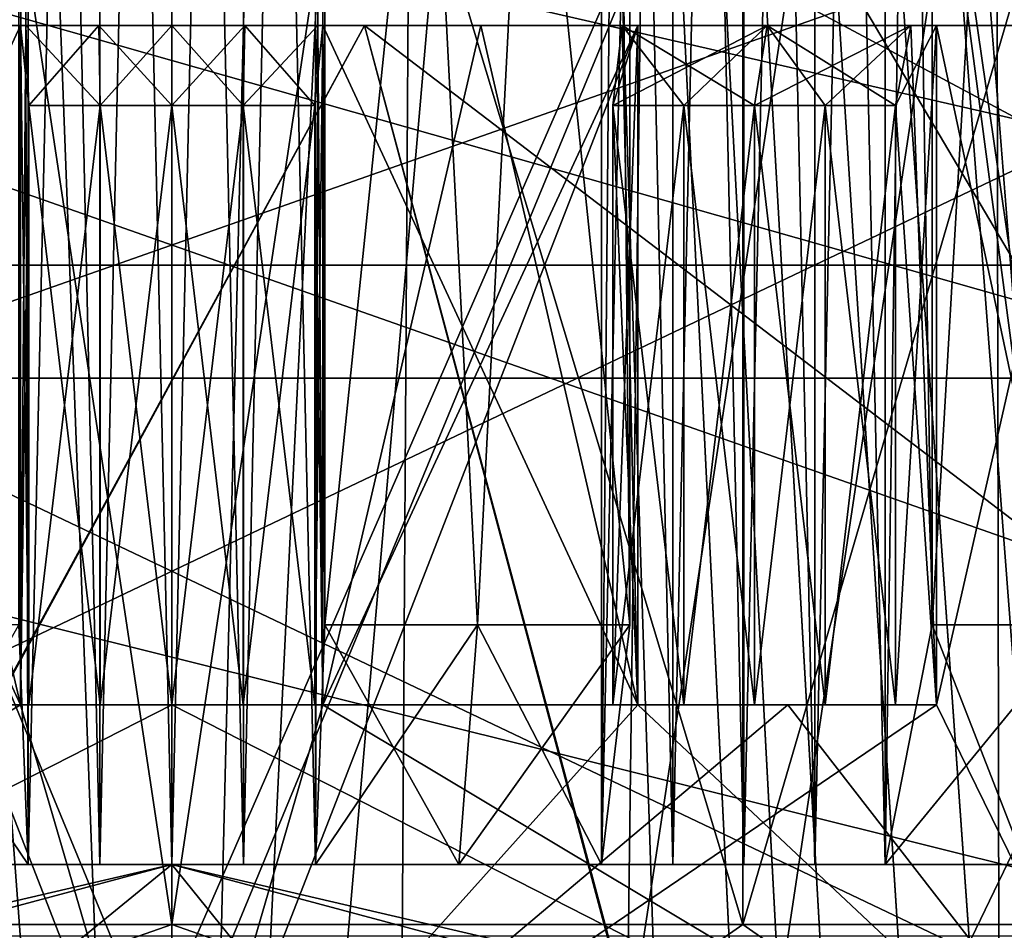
# Model space of a CAD drawing. Header units: metres. Extents: x -90 to 90, y -173 to 74.
# Tile 217 of 256: x -0.38 to 2.08, y -49.61 to -47.34. Entities that reach past the tile are written whole.
import ezdxf

# ---------------------------------------------------------------- set-up
doc = ezdxf.new("R2010")
doc.units = ezdxf.units.M
doc.layers.add('solid_509418', color=7, linetype='CONTINUOUS')
doc.layers.add('solid_509418_01', color=7, linetype='CONTINUOUS')

msp = doc.modelspace()

# ---------------------------------------------------------------- linework, layer by layer
at = {"layer": 'solid_509418'}
for points in [[(-2.238867, -140.357422, -59.118664), (-0.970383, 14.456515, -59.144115), (0, 14.5, -59.150002)], [(-3.907059, -54.700001, -22.158178), (0, -12.5, -22.5), (0, -14, -22.5)], [(0, -12.577244, -56.25), (-4.47369, -12.652706, -56.120098), (0, -135.202576, -56.25)], [(-4.47369, -12.652706, -56.120098), (-4.007909, -135.12677, -56.145756), (0, -135.202576, -56.25)], [(0, -54.700001, 22.5), (-1.553037, -13.673904, 22.446337), (-2.985968, -14.747821, 22.300987)], [(0, -54.700001, 22.5), (0, -14, 22.5), (-1.553037, -13.673904, 22.446337)], [(-3.907059, -54.700001, -22.158178), (0, -14, -22.5), (0, -54.700001, -22.5)], [(0.995253, -14, -22.477978), (0, -54.700001, -22.5), (0, -14, -22.5)], [(-3.907058, -54.700001, 22.158178), (0, -54.700001, 22.5), (-2.985968, -14.747821, 22.300987)], [(13.523117, -16.790075, -39.150002), (9.89099, -18.58441, -39.150002), (-15.525159, -163.074173, -39.150002)], [(9.89099, -18.58441, -39.150002), (6.028381, -19.804836, -39.150002), (-15.525159, -163.074173, -39.150002)], [(6.028381, -19.804836, -39.150002), (2.025468, -20.421919, -39.150002), (-15.525159, -163.074173, -39.150002)], [(2.025468, -20.421919, -39.150002), (-2.025468, -20.421919, -39.150002), (-15.525159, -163.074173, -39.150002)], [(-1.8172, -21.213736, -41.599697), (0.000091, -21.295607, -41.552128), (-12.179281, -162.857254, -41.903378)], [(0.000091, -21.295607, -41.552128), (0, -168.099869, -41.585648), (-12.179281, -162.857254, -41.903378)], [(-3, -49.450001, -7.6), (3, -39.299656, -7.6), (-3, -39.299656, -7.6)], [(3, -49.450001, -7.6), (3, -39.299656, -7.6), (-3, -49.450001, -7.6)], [(-1.428366, -40.099998, -11.763599), (-1.428368, -49.599998, -11.763599), (-0.000002, -49.599998, -11.85)], [(-1.428367, -40.099998, 11.763599), (1.428366, -40.099998, 11.763599), (-1.428365, -49.599998, 11.763599)], [(1.428366, -40.099998, 11.763599), (0.000002, -49.599998, 11.85), (-1.428365, -49.599998, 11.763599)], [(-0.382783, -41.450001, -9.742483), (-0.359227, -49.450001, -9.142945), (-0.382783, -48.849998, -9.742483)], [(-0.382783, -41.450001, -9.742483), (-0.359227, -41.450001, -9.142945), (-0.359227, -49.450001, -9.142945)], [(-0.382783, -48.849998, 9.742483), (-0.359227, -49.450001, 9.142945), (-0.359227, -41.450001, 9.142945)], [(-0.382783, -41.450001, 9.742483), (-0.382783, -48.849998, 9.742483), (-0.359227, -41.450001, 9.142945)], [(-0.179648, -41.450001, -9.148236), (-0.179648, -49.450001, -9.148236), (-0.359227, -49.450001, -9.142945)], [(-0.179648, -41.450001, -9.148236), (-0.359227, -49.450001, -9.142945), (-0.359227, -41.450001, -9.142945)], [(-0.359227, -41.450001, 9.142945), (-0.359227, -49.450001, 9.142945), (-0.179648, -49.450001, 9.148236)], [(-0.179648, -41.450001, 9.148236), (-0.359227, -41.450001, 9.142945), (-0.179648, -49.450001, 9.148236)], [(0, -41.450001, -9.15), (0, -49.450001, -9.15), (-0.179648, -49.450001, -9.148236)], [(-0.179648, -41.450001, -9.148236), (0, -41.450001, -9.15), (-0.179648, -49.450001, -9.148236)], [(0.179648, -41.450001, -9.148236), (0.179648, -49.450001, -9.148236), (0, -49.450001, -9.15)], [(0, -41.450001, -9.15), (0.179648, -41.450001, -9.148236), (0, -49.450001, -9.15)], [(2.8, -47.950001, 7), (2.8, -44.950001, 7), (-2.8, -44.950001, 7)], [(2.8, -47.950001, 7), (-2.8, -44.950001, 7), (-2.8, -47.950001, 7)], [(-6.538348, -48.599998, -13.5), (6.538348, -45.599998, -13.5), (-5.214183, -49.732342, -13.5)], [(6.538348, -48.599998, 13.5), (6.538348, -45.599998, 13.5), (-6.538348, -45.599998, 13.5)], [(3.95491, -50.599998, 13.5), (-6.538348, -45.599998, 13.5), (-3.95491, -50.599998, 13.5)], [(-5.214183, -49.732342, -13.5), (6.538348, -45.599998, -13.5), (-3.95491, -50.599998, -13.5)], [(-1.776166, -45.700001, -19.167883), (-2.397705, -50, -19.100092), (0, -50, -19.25)], [(-1.776166, -45.700001, 19.167883), (1.776166, -45.700001, 19.167883), (-1.040145, -52.150002, 19.221878)], [(1.776166, -45.700001, -19.167883), (-1.776166, -45.700001, -19.167883), (0, -50, -19.25)], [(1.776166, -45.700001, 19.167883), (0.798944, -52.150002, 19.233414), (-1.040145, -52.150002, 19.221878)], [(2.8, -48.232571, -6.182614), (-2.8, -48.232571, -6.182614), (-2.8, -46.641403, -6.792581)], [(2.8, -46.641403, -6.792581), (2.8, -48.232571, -6.182614), (-2.8, -46.641403, -6.792581)], [(3.676717, -47.349998, -10.101696), (-6.992871, -47.349998, -9.442576), (-0.772822, -47.349998, -9.819635)], [(3.676717, -47.349998, -10.101696), (-4.69704, -47.349998, -10.770295), (-6.992871, -47.349998, -9.442576)], [(-4.69704, -47.349998, 10.770295), (0.37812, -47.349998, 9.84274), (-0.37812, -47.349998, 9.84274)], [(-4.69704, -47.349998, 10.770295), (-0.37812, -47.349998, 9.84274), (-0.772822, -47.349998, 9.819635)], [(3.102555, -47.349998, -11.33299), (-2.162635, -47.349998, -11.549183), (-4.69704, -47.349998, -10.770295)], [(3.676717, -47.349998, -10.101696), (3.102555, -47.349998, -11.33299), (-4.69704, -47.349998, -10.770295)], [(3.102555, -47.349998, -11.33299), (0.481875, -47.349998, -11.740069), (-2.162635, -47.349998, -11.549183)], [(-1.414327, -50.849998, 11.664468), (0.481875, -47.349998, 11.740069), (-2.162635, -47.349998, 11.549183)], [(-1.166279, -49.049999, 9.78071), (-0.37812, -47.349998, 9.84274), (-0.37812, -49.049999, 9.84274)], [(-1.166279, -49.049999, 9.78071), (-0.772822, -47.349998, 9.819635), (-0.37812, -47.349998, 9.84274)], [(-0.37812, -49.049999, -9.84274), (-0.772822, -47.349998, -9.819635), (-1.166279, -47.349998, -9.78071)], [(0, -50.350002, -9.85), (-1.166279, -47.349998, -9.78071), (-1.166279, -49.049999, -9.78071)], [(0, -50.350002, -9.85), (-0.37812, -49.049999, -9.84274), (-1.166279, -47.349998, -9.78071)], [(3.676717, -47.349998, -10.101696), (-0.772822, -47.349998, -9.819635), (-0.37812, -47.349998, -9.84274)], [(-0.37812, -49.049999, -9.84274), (-0.37812, -47.349998, -9.84274), (-0.772822, -47.349998, -9.819635)], [(-0.357774, -49.049999, 9.31313), (-0.37812, -49.049999, 9.84274), (-0.37812, -47.349998, 9.84274)], [(-0.18276, -47.349998, 9.518246), (-0.365452, -47.349998, 9.512982), (-0.37812, -47.349998, 9.84274)], [(-0.357774, -47.549999, 9.31313), (-0.37812, -47.349998, 9.84274), (-0.365452, -47.349998, 9.512982)], [(0, -47.349998, 9.52), (-0.18276, -47.349998, 9.518246), (-0.37812, -47.349998, 9.84274)], [(0.18276, -47.349998, 9.518246), (0, -47.349998, 9.52), (-0.37812, -47.349998, 9.84274)], [(0.365452, -47.349998, 9.512982), (0.18276, -47.349998, 9.518246), (-0.37812, -47.349998, 9.84274)], [(-0.357774, -49.049999, 9.31313), (-0.37812, -47.349998, 9.84274), (-0.357774, -47.549999, 9.31313)], [(-0.37812, -49.049999, -9.84274), (-0.365452, -47.349998, -9.512982), (-0.37812, -47.349998, -9.84274)], [(-0.357774, -47.549999, -9.31313), (-0.365452, -47.349998, -9.512982), (-0.37812, -49.049999, -9.84274)], [(-0.357774, -47.549999, 9.31313), (-0.365452, -47.349998, 9.512982), (-0.18276, -47.349998, 9.518246)], [(-0.17892, -47.549999, -9.318282), (-0.18276, -47.349998, -9.518246), (-0.365452, -47.349998, -9.512982)], [(-0.17892, -47.549999, -9.318282), (-0.365452, -47.349998, -9.512982), (-0.357774, -47.549999, -9.31313)], [(-0.17892, -47.549999, 9.318282), (-0.357774, -47.549999, 9.31313), (-0.18276, -47.349998, 9.518246)], [(-0.17892, -47.549999, 9.318282), (-0.18276, -47.349998, 9.518246), (0, -47.349998, 9.52)], [(0, -47.549999, -9.32), (0, -47.349998, -9.52), (-0.18276, -47.349998, -9.518246)], [(-0.17892, -47.549999, -9.318282), (0, -47.549999, -9.32), (-0.18276, -47.349998, -9.518246)], [(0, -47.549999, 9.32), (-0.17892, -47.549999, 9.318282), (0, -47.349998, 9.52)], [(-0.357774, -49.049999, -9.31313), (-0.357774, -47.549999, -9.31313), (-0.37812, -49.049999, -9.84274)], [(-0.17892, -49.049999, -9.318282), (-0.357774, -47.549999, -9.31313), (-0.357774, -49.049999, -9.31313)], [(-0.17892, -49.049999, -9.318282), (-0.17892, -47.549999, -9.318282), (-0.357774, -47.549999, -9.31313)], [(-0.17892, -47.549999, 9.318282), (-0.357774, -49.049999, 9.31313), (-0.357774, -47.549999, 9.31313)], [(-0.17892, -49.049999, 9.318282), (-0.357774, -49.049999, 9.31313), (-0.17892, -47.549999, 9.318282)], [(0, -49.049999, -9.32), (0, -47.549999, -9.32), (-0.17892, -47.549999, -9.318282)], [(0, -49.049999, -9.32), (-0.17892, -47.549999, -9.318282), (-0.17892, -49.049999, -9.318282)], [(-0.17892, -49.049999, 9.318282), (-0.17892, -47.549999, 9.318282), (0, -47.549999, 9.32)], [(0, -49.049999, 9.32), (-0.17892, -49.049999, 9.318282), (0, -47.549999, 9.32)], [(0.17892, -49.049999, -9.318282), (0, -47.549999, -9.32), (0, -49.049999, -9.32)], [(2.8, -47.950001, 7.66), (-2.8, -47.950001, 7), (-2.8, -47.950001, 7.66)], [(2.8, -47.950001, 7.66), (2.8, -47.950001, 7), (-2.8, -47.950001, 7)], [(2.8, -51.950001, 7.66), (2.8, -47.950001, 7.66), (-2.8, -47.950001, 7.66)], [(2.8, -51.950001, 7.66), (-2.8, -47.950001, 7.66), (-2.8, -51.950001, 7.66)], [(2.8, -49.629204, -5.20625), (-2.8, -49.629204, -5.20625), (-2.8, -48.232571, -6.182614)], [(2.8, -48.232571, -6.182614), (2.8, -49.629204, -5.20625), (-2.8, -48.232571, -6.182614)], [(-0.764976, -48.849998, 9.719944), (-0.717901, -49.450001, 9.121794), (-0.359227, -49.450001, 9.142945)], [(-0.764976, -48.849998, 9.719944), (-0.359227, -49.450001, 9.142945), (-0.382783, -48.849998, 9.742483)], [(-0.382783, -48.849998, -9.742483), (-0.359227, -49.450001, -9.142945), (-0.717901, -49.450001, -9.121794)], [(0, -49.049999, 9.849999), (0, -50.350002, 9.85), (-2.549368, -50.350002, 9.514369)], [(-0.37812, -49.049999, 9.84274), (0, -49.049999, 9.849999), (-2.549368, -50.350002, 9.514369)], [(-1.166279, -49.049999, 9.78071), (-0.37812, -49.049999, 9.84274), (-2.549368, -50.350002, 9.514369)], [(-2.549368, -50.350002, -9.514369), (0, -50.350002, -9.85), (-1.913208, -49.049999, -9.662408)], [(0, -50.350002, -9.85), (-1.540879, -49.049999, -9.72873), (-1.913208, -49.049999, -9.662408)], [(0, -50.350002, -9.85), (-1.166279, -49.049999, -9.78071), (-1.540879, -49.049999, -9.72873)], [(0, -49.049999, 9.32), (0, -49.049999, 9.849999), (-0.37812, -49.049999, 9.84274)], [(-0.17892, -49.049999, 9.318282), (-0.37812, -49.049999, 9.84274), (-0.357774, -49.049999, 9.31313)], [(0, -49.049999, 9.32), (-0.37812, -49.049999, 9.84274), (-0.17892, -49.049999, 9.318282)], [(0, -50.350002, -9.85), (0, -49.049999, -9.849999), (-0.37812, -49.049999, -9.84274)], [(0.357774, -49.049999, 9.31313), (0.37812, -49.049999, 9.84274), (0, -49.049999, 9.849999)], [(0.17892, -49.049999, 9.318282), (0.357774, -49.049999, 9.31313), (0, -49.049999, 9.849999)], [(-3, -49.450001, -7.6), (-0.179648, -49.450001, -9.148236), (0, -49.450001, -9.15)], [(-3, -49.450001, -7.6), (-0.359227, -49.450001, -9.142945), (-0.179648, -49.450001, -9.148236)], [(-3, -49.450001, -7.6), (-0.717901, -49.450001, -9.121794), (-0.359227, -49.450001, -9.142945)], [(0, -49.450001, -4.95), (-1.959592, -51.049999, -4.95), (-0.882093, -49.655045, -4.95)], [(-1, -49.717949, 0.55), (0, -49.950001, 1.05), (0, -49.450001, 0.55)], [(-0.882093, -49.655045, -4.95), (-1, -49.717949, 0.55), (0, -49.450001, 0.55)], [(0, -49.450001, -4.95), (-0.882093, -49.655045, -4.95), (0, -49.450001, 0.55)], [(-0.000002, -50.599998, -12.84985), (-1.428368, -49.599998, -11.763599), (-2.85941, -50.599998, -12.52782)], [(0.000002, -49.599998, 11.85), (0.000002, -50.599998, 12.84985), (-2.859407, -50.599998, 12.527821)], [(0.000002, -49.599998, 11.85), (-2.859407, -50.599998, 12.527821), (-1.428365, -49.599998, 11.763599)], [(-0.000002, -50.599998, -12.84985), (-0.000002, -49.599998, -11.85), (-1.428368, -49.599998, -11.763599)], [(2.859407, -50.599998, -12.527821), (1.428365, -49.599998, -11.763599), (-0.000002, -49.599998, -11.85)], [(2.859407, -50.599998, -12.527821), (-0.000002, -49.599998, -11.85), (-0.000002, -50.599998, -12.84985)]]:
    msp.add_3dface(points, dxfattribs=at)
at = {"layer": 'solid_509418_01'}
for points in [[(-2.238867, -140.357422, -59.118664), (0, 14.5, -59.150002), (0, -140.152451, -59.150002)], [(0, 14.5, -59.150002), (0.984989, 14.455769, -59.143936), (0, -140.152451, -59.150002)], [(0.984989, 14.455769, -59.143936), (1.950131, 14.326959, -59.126228), (0, -140.152451, -59.150002)], [(1.950131, 14.326959, -59.126228), (2.237857, -140.357239, -59.118694), (0, -140.152451, -59.150002)], [(1.950131, 14.326959, -59.126228), (2.898601, 14.112383, -59.097469), (2.237857, -140.357239, -59.118694)], [(-3.907059, -54.700001, -22.158178), (-1.295719, -13.479997, -22.46266), (0, -12.5, -22.5)], [(0, -12.577244, -56.25), (0, -135.202576, -56.25), (3.98191, -135.127014, -56.147106)], [(4.611325, -12.653381, -56.111977), (0, -12.577244, -56.25), (3.98191, -135.127014, -56.147106)], [(1.987027, -14, -22.412088), (0, -54.700001, -22.5), (0.995253, -14, -22.477978)], [(3.441362, -15.086788, -22.235266), (0, -54.700001, -22.5), (1.987027, -14, -22.412088)], [(3.907061, -54.700001, 22.158178), (0.995366, -14, 22.477972), (0, -14, 22.5)], [(3.907061, -54.700001, 22.158178), (0, -14, 22.5), (0, -54.700001, 22.5)], [(3.907061, -54.700001, 22.158178), (1.987027, -14, 22.412088), (0.995366, -14, 22.477972)], [(3.907061, -54.700001, 22.158178), (3.162322, -14.879584, 22.276663), (1.987027, -14, 22.412088)], [(-15.525159, -163.074173, -39.150002), (15.525159, -163.074173, -39.150002), (16.821955, -14.476129, -39.150002)], [(13.523117, -16.790075, -39.150002), (-15.525159, -163.074173, -39.150002), (16.821955, -14.476129, -39.150002)], [(3.907061, -54.700001, -22.158178), (0, -54.700001, -22.5), (3.441362, -15.086788, -22.235266)], [(12.179281, -162.857254, -41.903378), (1.756983, -21.218319, -41.598122), (3.49068, -21.031988, -41.643478)], [(12.179281, -162.857254, -41.903378), (0.000091, -21.295607, -41.552128), (1.756983, -21.218319, -41.598122)], [(7.212977, -167.910995, -41.774483), (0, -168.099869, -41.585648), (0.000091, -21.295607, -41.552128)], [(7.818712, -167.850739, -41.790329), (7.212977, -167.910995, -41.774483), (0.000091, -21.295607, -41.552128)], [(8.381098, -167.741013, -41.805031), (7.818712, -167.850739, -41.790329), (0.000091, -21.295607, -41.552128)], [(9.368503, -167.372314, -41.830803), (8.381098, -167.741013, -41.805031), (0.000091, -21.295607, -41.552128)], [(10.243855, -166.814285, -41.8536), (9.368503, -167.372314, -41.830803), (0.000091, -21.295607, -41.552128)], [(11.019073, -166.047302, -41.873722), (10.243855, -166.814285, -41.8536), (0.000091, -21.295607, -41.552128)], [(11.358843, -165.586319, -41.882515), (11.019073, -166.047302, -41.873722), (0.000091, -21.295607, -41.552128)], [(11.639354, -165.09729, -41.889748), (11.358843, -165.586319, -41.882515), (0.000091, -21.295607, -41.552128)], [(11.865829, -164.575912, -41.895561), (11.639354, -165.09729, -41.889748), (0.000091, -21.295607, -41.552128)], [(12.031402, -164.028702, -41.899773), (11.865829, -164.575912, -41.895561), (0.000091, -21.295607, -41.552128)], [(12.135519, -163.456146, -41.902367), (12.031402, -164.028702, -41.899773), (0.000091, -21.295607, -41.552128)], [(12.179281, -162.857254, -41.903378), (12.135519, -163.456146, -41.902367), (0.000091, -21.295607, -41.552128)], [(1.902131, -41.450001, 9.562656), (2.276092, -48.849998, 9.480607), (2.499255, -38.099998, 9.42417)], [(1.902131, -41.450001, -9.562656), (2.527049, -38.099998, -9.416736), (1.902131, -48.849998, -9.562656)], [(2.276092, -48.849998, -9.480607), (1.902131, -48.849998, -9.562656), (2.527049, -38.099998, -9.416736)], [(3, -49.450001, 7.6), (-3, -39.299656, 7.6), (3, -39.299656, 7.6)], [(-3, -49.450001, 7.6), (-3, -39.299656, 7.6), (3, -49.450001, 7.6)], [(-1.428366, -40.099998, -11.763599), (-0.000002, -49.599998, -11.85), (1.428365, -49.599998, -11.763599)], [(1.428367, -40.099998, -11.763599), (-1.428366, -40.099998, -11.763599), (1.428365, -49.599998, -11.763599)], [(1.428366, -40.099998, 11.763599), (1.428368, -49.599998, 11.763599), (0.000002, -49.599998, 11.85)], [(1.428367, -40.099998, -11.763599), (1.428365, -49.599998, -11.763599), (2.835904, -49.599998, -11.505657)], [(1.428366, -40.099998, 11.763599), (4.202092, -40.099998, 11.079933), (1.428368, -49.599998, 11.763599)], [(1.428367, -40.099998, -11.763599), (2.835904, -49.599998, -11.505657), (4.20209, -49.599998, -11.079934)], [(4.202092, -40.099998, -11.079933), (1.428367, -40.099998, -11.763599), (4.20209, -49.599998, -11.079934)], [(4.202092, -40.099998, 11.079933), (2.835907, -49.599998, 11.505656), (1.428368, -49.599998, 11.763599)], [(-0.179648, -41.450001, 9.148236), (-0.179648, -49.450001, 9.148236), (0, -49.450001, 9.15)], [(0, -41.450001, 9.15), (-0.179648, -41.450001, 9.148236), (0, -49.450001, 9.15)], [(0, -41.450001, 9.15), (0, -49.450001, 9.15), (0.179648, -49.450001, 9.148236)], [(0.179648, -41.450001, 9.148236), (0, -41.450001, 9.15), (0.179648, -49.450001, 9.148236)], [(0.359227, -41.450001, -9.142945), (0.359227, -49.450001, -9.142945), (0.179648, -49.450001, -9.148236)], [(0.179648, -41.450001, -9.148236), (0.359227, -41.450001, -9.142945), (0.179648, -49.450001, -9.148236)], [(0.179648, -41.450001, 9.148236), (0.179648, -49.450001, 9.148236), (0.359227, -49.450001, 9.142945)], [(0.179648, -41.450001, 9.148236), (0.359227, -49.450001, 9.142945), (0.359227, -41.450001, 9.142945)], [(0.359227, -41.450001, -9.142945), (0.382783, -48.849998, -9.742483), (0.359227, -49.450001, -9.142945)], [(0.382783, -41.450001, 9.742483), (0.359227, -49.450001, 9.142945), (0.382783, -48.849998, 9.742483)], [(0.382783, -41.450001, 9.742483), (0.359227, -41.450001, 9.142945), (0.359227, -49.450001, 9.142945)], [(0.382783, -41.450001, -9.742483), (0.382783, -48.849998, -9.742483), (0.359227, -41.450001, -9.142945)], [(1.14599, -41.450001, -9.682418), (0.764976, -48.849998, -9.719944), (0.382783, -48.849998, -9.742483)], [(0.382783, -41.450001, -9.742483), (1.14599, -41.450001, -9.682418), (0.382783, -48.849998, -9.742483)], [(0.382783, -41.450001, 9.742483), (1.14599, -48.849998, 9.682418), (1.14599, -41.450001, 9.682418)], [(0.382783, -41.450001, 9.742483), (0.764976, -48.849998, 9.719944), (1.14599, -48.849998, 9.682418)], [(0.382783, -41.450001, 9.742483), (0.382783, -48.849998, 9.742483), (0.764976, -48.849998, 9.719944)], [(1.14599, -41.450001, -9.682418), (1.14599, -48.849998, -9.682418), (0.764976, -48.849998, -9.719944)], [(1.253663, -41.450001, -9.063709), (1.253663, -49.450001, -9.063709), (1.075467, -49.450001, -9.086576)], [(1.14599, -41.450001, -9.682418), (1.075467, -49.450001, -9.086576), (1.14599, -48.849998, -9.682418)], [(1.14599, -41.450001, -9.682418), (1.075467, -41.450001, -9.086576), (1.075467, -49.450001, -9.086576)], [(1.253663, -41.450001, -9.063709), (1.075467, -49.450001, -9.086576), (1.075467, -41.450001, -9.086576)], [(1.075467, -41.450001, 9.086576), (1.075467, -49.450001, 9.086576), (1.253663, -49.450001, 9.063709)], [(1.14599, -48.849998, 9.682418), (1.075467, -49.450001, 9.086576), (1.075467, -41.450001, 9.086576)], [(1.253663, -41.450001, 9.063709), (1.075467, -41.450001, 9.086576), (1.253663, -49.450001, 9.063709)], [(1.14599, -41.450001, 9.682418), (1.14599, -48.849998, 9.682418), (1.075467, -41.450001, 9.086576)], [(1.253663, -41.450001, 9.063709), (1.253663, -49.450001, 9.063709), (1.431375, -49.450001, 9.037349)], [(1.431375, -41.450001, 9.037349), (1.253663, -41.450001, 9.063709), (1.431375, -49.450001, 9.037349)], [(1.431375, -41.450001, -9.037349), (1.431375, -49.450001, -9.037349), (1.253663, -49.450001, -9.063709)], [(1.253663, -41.450001, -9.063709), (1.431375, -41.450001, -9.037349), (1.253663, -49.450001, -9.063709)], [(1.431375, -41.450001, 9.037349), (1.431375, -49.450001, 9.037349), (1.608536, -49.450001, 9.007504)], [(1.608536, -41.450001, 9.007504), (1.431375, -41.450001, 9.037349), (1.608536, -49.450001, 9.007504)], [(1.608536, -41.450001, -9.007504), (1.608536, -49.450001, -9.007504), (1.431375, -49.450001, -9.037349)], [(1.431375, -41.450001, -9.037349), (1.608536, -41.450001, -9.007504), (1.431375, -49.450001, -9.037349)], [(1.608536, -41.450001, 9.007504), (1.608536, -49.450001, 9.007504), (1.785076, -49.450001, 8.974185)], [(1.608536, -41.450001, 9.007504), (1.785076, -49.450001, 8.974185), (1.785076, -41.450001, 8.974185)], [(1.785076, -41.450001, -8.974185), (1.785076, -49.450001, -8.974185), (1.608536, -49.450001, -9.007504)], [(1.608536, -41.450001, -9.007504), (1.785076, -41.450001, -8.974185), (1.608536, -49.450001, -9.007504)], [(1.902131, -41.450001, 9.562656), (1.785076, -49.450001, 8.974185), (1.902131, -48.849998, 9.562656)], [(1.902131, -41.450001, 9.562656), (1.785076, -41.450001, 8.974185), (1.785076, -49.450001, 8.974185)], [(1.902131, -48.849998, -9.562656), (1.785076, -49.450001, -8.974185), (1.785076, -41.450001, -8.974185)], [(1.902131, -41.450001, -9.562656), (1.902131, -48.849998, -9.562656), (1.785076, -41.450001, -8.974185)], [(1.902131, -41.450001, 9.562656), (1.902131, -48.849998, 9.562656), (2.276092, -48.849998, 9.480607)], [(-6.538348, -48.599998, -13.5), (-6.538348, -45.599998, -13.5), (6.538348, -45.599998, -13.5)], [(5.214183, -49.732342, 13.5), (-6.538348, -45.599998, 13.5), (3.95491, -50.599998, 13.5)], [(6.538348, -48.599998, 13.5), (-6.538348, -45.599998, 13.5), (5.214183, -49.732342, 13.5)], [(-3.95491, -50.599998, -13.5), (6.538348, -45.599998, -13.5), (3.95491, -50.599998, -13.5)], [(1.776166, -45.700001, -19.167883), (0, -50, -19.25), (2.397705, -50, -19.100092)], [(1.776166, -45.700001, 19.167883), (2.630738, -52.150002, 19.069393), (0.798944, -52.150002, 19.233414)], [(1.776166, -45.700001, 19.167883), (5.268013, -45.700001, 18.515144), (2.630738, -52.150002, 19.069393)], [(5.268013, -45.700001, -18.515144), (1.776166, -45.700001, -19.167883), (2.397705, -50, -19.100092)], [(-4.69704, -47.349998, 10.770295), (3.676717, -47.349998, 10.101696), (0.37812, -47.349998, 9.84274)], [(-4.69704, -47.349998, 10.770295), (3.102555, -47.349998, 11.33299), (3.676717, -47.349998, 10.101696)], [(-4.69704, -47.349998, 10.770295), (-2.162635, -47.349998, 11.549183), (3.102555, -47.349998, 11.33299)], [(-1.419078, -50.849998, -11.663913), (-2.162635, -47.349998, -11.549183), (0.481875, -47.349998, -11.740069)], [(-2.162635, -47.349998, 11.549183), (0.481875, -47.349998, 11.740069), (3.102555, -47.349998, 11.33299)], [(1.414327, -50.849998, -11.664468), (-1.419078, -50.849998, -11.663913), (0.481875, -47.349998, -11.740069)], [(-1.414327, -50.849998, 11.664468), (1.419078, -50.849998, 11.663913), (0.481875, -47.349998, 11.740069)], [(0.365452, -47.349998, 9.512982), (-0.37812, -47.349998, 9.84274), (0.37812, -47.349998, 9.84274)], [(-0.37812, -47.349998, -9.84274), (-0.365452, -47.349998, -9.512982), (0.37812, -47.349998, -9.84274)], [(3.676717, -47.349998, -10.101696), (-0.37812, -47.349998, -9.84274), (0.37812, -47.349998, -9.84274)], [(-0.365452, -47.349998, -9.512982), (-0.18276, -47.349998, -9.518246), (0.37812, -47.349998, -9.84274)], [(-0.18276, -47.349998, -9.518246), (0, -47.349998, -9.52), (0.37812, -47.349998, -9.84274)], [(1.166279, -47.349998, 9.78071), (1.166279, -49.049999, 9.78071), (0, -50.350002, 9.85)], [(0.37812, -49.049999, 9.84274), (1.166279, -47.349998, 9.78071), (0, -50.350002, 9.85)], [(0, -47.549999, 9.32), (0, -47.349998, 9.52), (0.18276, -47.349998, 9.518246)], [(0.17892, -47.549999, 9.318282), (0, -47.549999, 9.32), (0.18276, -47.349998, 9.518246)], [(0, -47.349998, -9.52), (0.18276, -47.349998, -9.518246), (0.37812, -47.349998, -9.84274)], [(0.17892, -47.549999, -9.318282), (0.18276, -47.349998, -9.518246), (0, -47.349998, -9.52)], [(0, -47.549999, -9.32), (0.17892, -47.549999, -9.318282), (0, -47.349998, -9.52)], [(0.17892, -47.549999, 9.318282), (0.18276, -47.349998, 9.518246), (0.365452, -47.349998, 9.512982)], [(0.357774, -47.549999, 9.31313), (0.17892, -47.549999, 9.318282), (0.365452, -47.349998, 9.512982)], [(0.17892, -47.549999, -9.318282), (0.357774, -47.549999, -9.31313), (0.18276, -47.349998, -9.518246)], [(0.18276, -47.349998, -9.518246), (0.365452, -47.349998, -9.512982), (0.37812, -47.349998, -9.84274)], [(0.357774, -47.549999, -9.31313), (0.365452, -47.349998, -9.512982), (0.18276, -47.349998, -9.518246)], [(0.357774, -47.549999, 9.31313), (0.365452, -47.349998, 9.512982), (0.37812, -49.049999, 9.84274)], [(0.357774, -47.549999, -9.31313), (0.37812, -47.349998, -9.84274), (0.365452, -47.349998, -9.512982)], [(0.357774, -49.049999, -9.31313), (0.37812, -49.049999, -9.84274), (0.37812, -47.349998, -9.84274)], [(0.357774, -49.049999, -9.31313), (0.37812, -47.349998, -9.84274), (0.357774, -47.549999, -9.31313)], [(0.365452, -47.349998, 9.512982), (0.37812, -47.349998, 9.84274), (0.37812, -49.049999, 9.84274)], [(0.37812, -49.049999, 9.84274), (0.772822, -47.349998, 9.819635), (1.166279, -47.349998, 9.78071)], [(0.37812, -49.049999, 9.84274), (0.37812, -47.349998, 9.84274), (0.772822, -47.349998, 9.819635)], [(3.676717, -47.349998, 10.101696), (0.772822, -47.349998, 9.819635), (0.37812, -47.349998, 9.84274)], [(3.676717, -47.349998, -10.101696), (0.37812, -47.349998, -9.84274), (0.772822, -47.349998, -9.819635)], [(1.166279, -49.049999, -9.78071), (0.772822, -47.349998, -9.819635), (0.37812, -47.349998, -9.84274)], [(1.166279, -49.049999, -9.78071), (0.37812, -47.349998, -9.84274), (0.37812, -49.049999, -9.84274)], [(1.414327, -50.849998, -11.664468), (0.481875, -47.349998, -11.740069), (3.102555, -47.349998, -11.33299)], [(3.102555, -49.349998, 11.33299), (3.102555, -47.349998, 11.33299), (0.481875, -47.349998, 11.740069)], [(1.419078, -50.849998, 11.663913), (3.102555, -49.349998, 11.33299), (0.481875, -47.349998, 11.740069)], [(3.676717, -47.349998, 10.101696), (1.166279, -47.349998, 9.78071), (0.772822, -47.349998, 9.819635)], [(3.676717, -47.349998, -10.101696), (0.772822, -47.349998, -9.819635), (1.166279, -47.349998, -9.78071)], [(1.166279, -49.049999, -9.78071), (1.166279, -47.349998, -9.78071), (0.772822, -47.349998, -9.819635)], [(1.103525, -49.049999, 9.254438), (1.166279, -49.049999, 9.78071), (1.166279, -47.349998, 9.78071)], [(1.103525, -47.549999, 9.254438), (1.166279, -47.349998, 9.78071), (1.127206, -47.349998, 9.453032)], [(1.103525, -49.049999, 9.254438), (1.166279, -47.349998, 9.78071), (1.103525, -47.549999, 9.254438)], [(1.103525, -47.549999, 9.254438), (1.127206, -47.349998, 9.453032), (1.489256, -47.349998, 9.402793)], [(1.280983, -47.549999, 9.231548), (1.103525, -47.549999, 9.254438), (1.489256, -47.349998, 9.402793)], [(1.103525, -47.549999, -9.254438), (1.127206, -47.349998, -9.453032), (1.166279, -49.049999, -9.78071)], [(1.280983, -47.549999, -9.231548), (1.127206, -47.349998, -9.453032), (1.103525, -47.549999, -9.254438)], [(1.127206, -47.349998, 9.453032), (1.166279, -47.349998, 9.78071), (1.913208, -47.349998, 9.662408)], [(1.489256, -47.349998, 9.402793), (1.127206, -47.349998, 9.453032), (1.913208, -47.349998, 9.662408)], [(1.127206, -47.349998, -9.453032), (1.489256, -47.349998, -9.402793), (1.913208, -47.349998, -9.662408)], [(1.166279, -47.349998, -9.78071), (1.127206, -47.349998, -9.453032), (1.913208, -47.349998, -9.662408)], [(1.457969, -47.549999, -9.205256), (1.489256, -47.349998, -9.402793), (1.127206, -47.349998, -9.453032)], [(1.166279, -49.049999, -9.78071), (1.127206, -47.349998, -9.453032), (1.166279, -47.349998, -9.78071)], [(1.280983, -47.549999, -9.231548), (1.457969, -47.549999, -9.205256), (1.127206, -47.349998, -9.453032)], [(5.776803, -47.349998, 9.065926), (1.913208, -47.349998, 9.662408), (1.166279, -47.349998, 9.78071)], [(3.676717, -47.349998, 10.101696), (5.776803, -47.349998, 9.065926), (1.166279, -47.349998, 9.78071)], [(3.676717, -47.349998, -10.101696), (1.166279, -47.349998, -9.78071), (1.913208, -47.349998, -9.662408)], [(1.457969, -47.549999, 9.205256), (1.280983, -47.549999, 9.231548), (1.489256, -47.349998, 9.402793)], [(2.811871, -50.849998, -11.408497), (1.414327, -50.849998, -11.664468), (3.102555, -47.349998, -11.33299)], [(1.457969, -47.549999, 9.205256), (1.489256, -47.349998, 9.402793), (1.849111, -47.349998, 9.338693)], [(1.634418, -47.549999, 9.17557), (1.457969, -47.549999, 9.205256), (1.849111, -47.349998, 9.338693)], [(1.457969, -47.549999, -9.205256), (1.634418, -47.549999, -9.17557), (1.489256, -47.349998, -9.402793)], [(1.849111, -47.349998, 9.338693), (1.489256, -47.349998, 9.402793), (1.913208, -47.349998, 9.662408)], [(1.489256, -47.349998, -9.402793), (1.849111, -47.349998, -9.338693), (1.913208, -47.349998, -9.662408)], [(1.810264, -47.549999, -9.142502), (1.849111, -47.349998, -9.338693), (1.489256, -47.349998, -9.402793)], [(1.634418, -47.549999, -9.17557), (1.810264, -47.549999, -9.142502), (1.489256, -47.349998, -9.402793)], [(1.810264, -47.549999, 9.142502), (1.634418, -47.549999, 9.17557), (1.849111, -47.349998, 9.338693)], [(1.810264, -47.549999, 9.142502), (1.849111, -47.349998, 9.338693), (1.913208, -49.049999, 9.662408)], [(1.810264, -47.549999, -9.142502), (1.913208, -47.349998, -9.662408), (1.849111, -47.349998, -9.338693)], [(1.810264, -49.049999, -9.142502), (1.913208, -49.049999, -9.662408), (1.913208, -47.349998, -9.662408)], [(1.810264, -49.049999, -9.142502), (1.913208, -47.349998, -9.662408), (1.810264, -47.549999, -9.142502)], [(1.849111, -47.349998, 9.338693), (1.913208, -47.349998, 9.662408), (1.913208, -49.049999, 9.662408)], [(1.913208, -49.049999, 9.662408), (2.299437, -47.349998, 9.577844), (2.549368, -50.350002, 9.514369)], [(1.913208, -49.049999, 9.662408), (1.913208, -47.349998, 9.662408), (2.299437, -47.349998, 9.577844)], [(5.776803, -47.349998, 9.065926), (2.299437, -47.349998, 9.577844), (1.913208, -47.349998, 9.662408)], [(3.676717, -47.349998, -10.101696), (1.913208, -47.349998, -9.662408), (2.299437, -47.349998, -9.577844)], [(2.549368, -50.350002, -9.514369), (2.299437, -47.349998, -9.577844), (1.913208, -47.349998, -9.662408)], [(2.549368, -50.350002, -9.514369), (1.913208, -47.349998, -9.662408), (1.913208, -49.049999, -9.662408)], [(0.17892, -49.049999, -9.318282), (0.17892, -47.549999, -9.318282), (0, -47.549999, -9.32)], [(0, -49.049999, 9.32), (0, -47.549999, 9.32), (0.17892, -47.549999, 9.318282)], [(0.17892, -49.049999, 9.318282), (0, -49.049999, 9.32), (0.17892, -47.549999, 9.318282)], [(0.357774, -49.049999, -9.31313), (0.357774, -47.549999, -9.31313), (0.17892, -47.549999, -9.318282)], [(0.17892, -49.049999, -9.318282), (0.357774, -49.049999, -9.31313), (0.17892, -47.549999, -9.318282)], [(0.17892, -49.049999, 9.318282), (0.17892, -47.549999, 9.318282), (0.357774, -47.549999, 9.31313)], [(0.17892, -49.049999, 9.318282), (0.357774, -47.549999, 9.31313), (0.357774, -49.049999, 9.31313)], [(0.357774, -49.049999, 9.31313), (0.357774, -47.549999, 9.31313), (0.37812, -49.049999, 9.84274)], [(1.103525, -49.049999, -9.254438), (1.103525, -47.549999, -9.254438), (1.166279, -49.049999, -9.78071)], [(1.280983, -49.049999, -9.231548), (1.103525, -47.549999, -9.254438), (1.103525, -49.049999, -9.254438)], [(1.280983, -49.049999, -9.231548), (1.280983, -47.549999, -9.231548), (1.103525, -47.549999, -9.254438)], [(1.280983, -47.549999, 9.231548), (1.103525, -49.049999, 9.254438), (1.103525, -47.549999, 9.254438)], [(1.280983, -49.049999, 9.231548), (1.103525, -49.049999, 9.254438), (1.280983, -47.549999, 9.231548)], [(1.457969, -49.049999, -9.205256), (1.457969, -47.549999, -9.205256), (1.280983, -47.549999, -9.231548)], [(1.457969, -49.049999, -9.205256), (1.280983, -47.549999, -9.231548), (1.280983, -49.049999, -9.231548)], [(1.280983, -49.049999, 9.231548), (1.280983, -47.549999, 9.231548), (1.457969, -47.549999, 9.205256)], [(1.457969, -49.049999, 9.205256), (1.280983, -49.049999, 9.231548), (1.457969, -47.549999, 9.205256)], [(1.634418, -49.049999, -9.17557), (1.634418, -47.549999, -9.17557), (1.457969, -47.549999, -9.205256)], [(1.634418, -49.049999, -9.17557), (1.457969, -47.549999, -9.205256), (1.457969, -49.049999, -9.205256)], [(1.457969, -49.049999, 9.205256), (1.457969, -47.549999, 9.205256), (1.634418, -47.549999, 9.17557)], [(1.634418, -49.049999, 9.17557), (1.457969, -49.049999, 9.205256), (1.634418, -47.549999, 9.17557)], [(1.810264, -49.049999, -9.142502), (1.810264, -47.549999, -9.142502), (1.634418, -47.549999, -9.17557)], [(1.634418, -49.049999, -9.17557), (1.810264, -49.049999, -9.142502), (1.634418, -47.549999, -9.17557)], [(1.634418, -49.049999, 9.17557), (1.634418, -47.549999, 9.17557), (1.810264, -47.549999, 9.142502)], [(1.634418, -49.049999, 9.17557), (1.810264, -47.549999, 9.142502), (1.810264, -49.049999, 9.142502)], [(1.810264, -49.049999, 9.142502), (1.810264, -47.549999, 9.142502), (1.913208, -49.049999, 9.662408)], [(0.764976, -48.849998, -9.719944), (0.717901, -49.450001, -9.121794), (0.359227, -49.450001, -9.142945)], [(0.382783, -48.849998, -9.742483), (0.764976, -48.849998, -9.719944), (0.359227, -49.450001, -9.142945)], [(0.382783, -48.849998, 9.742483), (0.359227, -49.450001, 9.142945), (0.717901, -49.450001, 9.121794)], [(0.764976, -48.849998, 9.719944), (0.382783, -48.849998, 9.742483), (0.717901, -49.450001, 9.121794)], [(1.14599, -48.849998, -9.682418), (1.075467, -49.450001, -9.086576), (0.717901, -49.450001, -9.121794)], [(0.764976, -48.849998, -9.719944), (1.14599, -48.849998, -9.682418), (0.717901, -49.450001, -9.121794)], [(0.764976, -48.849998, 9.719944), (0.717901, -49.450001, 9.121794), (1.075467, -49.450001, 9.086576)], [(0.764976, -48.849998, 9.719944), (1.075467, -49.450001, 9.086576), (1.14599, -48.849998, 9.682418)], [(1.902131, -48.849998, 9.562656), (1.785076, -49.450001, 8.974185), (2.136025, -49.450001, 8.897184)], [(2.276092, -48.849998, -9.480607), (2.136025, -49.450001, -8.897184), (1.785076, -49.450001, -8.974185)], [(2.276092, -48.849998, -9.480607), (1.785076, -49.450001, -8.974185), (1.902131, -48.849998, -9.562656)], [(2.276092, -48.849998, 9.480607), (1.902131, -48.849998, 9.562656), (2.136025, -49.450001, 8.897184)], [(-0.357774, -49.049999, -9.31313), (-0.37812, -49.049999, -9.84274), (0, -49.049999, -9.849999)], [(-0.17892, -49.049999, -9.318282), (-0.357774, -49.049999, -9.31313), (0, -49.049999, -9.849999)], [(0, -49.049999, -9.32), (-0.17892, -49.049999, -9.318282), (0, -49.049999, -9.849999)], [(1.913208, -49.049999, 9.662408), (2.549368, -50.350002, 9.514369), (0, -50.350002, 9.85)], [(1.540879, -49.049999, 9.72873), (1.913208, -49.049999, 9.662408), (0, -50.350002, 9.85)], [(1.166279, -49.049999, 9.78071), (1.540879, -49.049999, 9.72873), (0, -50.350002, 9.85)], [(0, -49.049999, 9.849999), (0.37812, -49.049999, 9.84274), (0, -50.350002, 9.85)], [(0.17892, -49.049999, 9.318282), (0, -49.049999, 9.849999), (0, -49.049999, 9.32)], [(2.549368, -50.350002, -9.514369), (0.37812, -49.049999, -9.84274), (0, -49.049999, -9.849999)], [(0, -49.049999, -9.32), (0, -49.049999, -9.849999), (0.37812, -49.049999, -9.84274)], [(0, -50.350002, -9.85), (2.549368, -50.350002, -9.514369), (0, -49.049999, -9.849999)], [(0.17892, -49.049999, -9.318282), (0, -49.049999, -9.32), (0.37812, -49.049999, -9.84274)], [(0.17892, -49.049999, -9.318282), (0.37812, -49.049999, -9.84274), (0.357774, -49.049999, -9.31313)], [(2.549368, -50.350002, -9.514369), (1.166279, -49.049999, -9.78071), (0.37812, -49.049999, -9.84274)], [(1.280983, -49.049999, 9.231548), (1.166279, -49.049999, 9.78071), (1.103525, -49.049999, 9.254438)], [(1.103525, -49.049999, -9.254438), (1.166279, -49.049999, -9.78071), (1.540879, -49.049999, -9.72873)], [(1.280983, -49.049999, -9.231548), (1.103525, -49.049999, -9.254438), (1.540879, -49.049999, -9.72873)], [(1.457969, -49.049999, 9.205256), (1.540879, -49.049999, 9.72873), (1.166279, -49.049999, 9.78071)], [(1.457969, -49.049999, 9.205256), (1.166279, -49.049999, 9.78071), (1.280983, -49.049999, 9.231548)], [(2.549368, -50.350002, -9.514369), (1.540879, -49.049999, -9.72873), (1.166279, -49.049999, -9.78071)], [(1.457969, -49.049999, -9.205256), (1.280983, -49.049999, -9.231548), (1.540879, -49.049999, -9.72873)], [(1.634418, -49.049999, 9.17557), (1.540879, -49.049999, 9.72873), (1.457969, -49.049999, 9.205256)], [(1.457969, -49.049999, -9.205256), (1.540879, -49.049999, -9.72873), (1.913208, -49.049999, -9.662408)], [(1.634418, -49.049999, -9.17557), (1.457969, -49.049999, -9.205256), (1.913208, -49.049999, -9.662408)], [(1.810264, -49.049999, 9.142502), (1.913208, -49.049999, 9.662408), (1.540879, -49.049999, 9.72873)], [(1.634418, -49.049999, 9.17557), (1.810264, -49.049999, 9.142502), (1.540879, -49.049999, 9.72873)], [(2.549368, -50.350002, -9.514369), (1.913208, -49.049999, -9.662408), (1.540879, -49.049999, -9.72873)], [(1.634418, -49.049999, -9.17557), (1.913208, -49.049999, -9.662408), (1.810264, -49.049999, -9.142502)], [(1.419078, -50.849998, 11.663913), (4.168081, -50.849998, 10.985863), (3.102555, -49.349998, 11.33299)], [(-2.997816, -49.450001, 8.644976), (-3, -49.450001, 7.6), (3, -49.450001, 7.6)], [(-3, -49.450001, -7.6), (0.717901, -49.450001, -9.121794), (1.075467, -49.450001, -9.086576)], [(-3, -49.450001, -7.6), (1.075467, -49.450001, -9.086576), (1.253663, -49.450001, -9.063709)], [(-3, -49.450001, -7.6), (0.359227, -49.450001, -9.142945), (0.717901, -49.450001, -9.121794)], [(-3, -49.450001, -7.6), (0.179648, -49.450001, -9.148236), (0.359227, -49.450001, -9.142945)], [(-3, -49.450001, -7.6), (0, -49.450001, -9.15), (0.179648, -49.450001, -9.148236)], [(-3, -49.450001, -7.6), (2.827506, -49.450001, -8.702168), (2.997816, -49.450001, -8.644976)], [(3, -49.450001, -7.6), (-3, -49.450001, -7.6), (2.997816, -49.450001, -8.644976)], [(-3, -49.450001, -7.6), (2.656105, -49.450001, -8.756004), (2.827506, -49.450001, -8.702168)], [(-3, -49.450001, -7.6), (2.48368, -49.450001, -8.806465), (2.656105, -49.450001, -8.756004)], [(-3, -49.450001, -7.6), (2.136025, -49.450001, -8.897184), (2.48368, -49.450001, -8.806465)], [(-3, -49.450001, -7.6), (1.785076, -49.450001, -8.974185), (2.136025, -49.450001, -8.897184)], [(-3, -49.450001, -7.6), (1.608536, -49.450001, -9.007504), (1.785076, -49.450001, -8.974185)], [(-3, -49.450001, -7.6), (1.431375, -49.450001, -9.037349), (1.608536, -49.450001, -9.007504)], [(-3, -49.450001, -7.6), (1.253663, -49.450001, -9.063709), (1.431375, -49.450001, -9.037349)], [(-2.827506, -49.450001, 8.702168), (-2.997816, -49.450001, 8.644976), (3, -49.450001, 7.6)], [(-2.656105, -49.450001, 8.756004), (-2.827506, -49.450001, 8.702168), (3, -49.450001, 7.6)], [(-2.48368, -49.450001, 8.806465), (-2.656105, -49.450001, 8.756004), (3, -49.450001, 7.6)], [(-2.136025, -49.450001, 8.897184), (-2.48368, -49.450001, 8.806465), (3, -49.450001, 7.6)], [(-1.785076, -49.450001, 8.974185), (-2.136025, -49.450001, 8.897184), (3, -49.450001, 7.6)], [(0.882093, -49.655045, -4.95), (-1.959592, -51.049999, -4.95), (0, -49.450001, -4.95)], [(-1.608536, -49.450001, 9.007504), (-1.785076, -49.450001, 8.974185), (3, -49.450001, 7.6)], [(-1.431375, -49.450001, 9.037349), (-1.608536, -49.450001, 9.007504), (3, -49.450001, 7.6)], [(-1.253663, -49.450001, 9.063709), (-1.431375, -49.450001, 9.037349), (3, -49.450001, 7.6)], [(-1.075467, -49.450001, 9.086576), (-1.253663, -49.450001, 9.063709), (3, -49.450001, 7.6)], [(-0.717901, -49.450001, 9.121794), (-1.075467, -49.450001, 9.086576), (3, -49.450001, 7.6)], [(-0.359227, -49.450001, 9.142945), (-0.717901, -49.450001, 9.121794), (3, -49.450001, 7.6)], [(-0.179648, -49.450001, 9.148236), (-0.359227, -49.450001, 9.142945), (3, -49.450001, 7.6)], [(0, -49.450001, 9.15), (-0.179648, -49.450001, 9.148236), (3, -49.450001, 7.6)], [(0.179648, -49.450001, 9.148236), (0, -49.450001, 9.15), (3, -49.450001, 7.6)], [(0, -49.450001, 0.55), (0, -49.950001, 1.05), (0.46308, -50.02327, 1.05)], [(1, -49.717949, 0.55), (0, -49.450001, 0.55), (0.46308, -50.02327, 1.05)], [(0, -49.450001, -4.95), (0, -49.450001, 0.55), (1, -49.717949, 0.55)], [(0.882093, -49.655045, -4.95), (0, -49.450001, -4.95), (1, -49.717949, 0.55)], [(0.359227, -49.450001, 9.142945), (0.179648, -49.450001, 9.148236), (3, -49.450001, 7.6)], [(0.717901, -49.450001, 9.121794), (0.359227, -49.450001, 9.142945), (3, -49.450001, 7.6)], [(1.075467, -49.450001, 9.086576), (0.717901, -49.450001, 9.121794), (3, -49.450001, 7.6)], [(1.253663, -49.450001, 9.063709), (1.075467, -49.450001, 9.086576), (3, -49.450001, 7.6)], [(1.431375, -49.450001, 9.037349), (1.253663, -49.450001, 9.063709), (3, -49.450001, 7.6)], [(1.608536, -49.450001, 9.007504), (1.431375, -49.450001, 9.037349), (3, -49.450001, 7.6)], [(1.785076, -49.450001, 8.974185), (1.608536, -49.450001, 9.007504), (3, -49.450001, 7.6)], [(2.136025, -49.450001, 8.897184), (1.785076, -49.450001, 8.974185), (3, -49.450001, 7.6)], [(1.428368, -49.599998, 11.763599), (2.85941, -50.599998, 12.52782), (0.000002, -50.599998, 12.84985)], [(1.428368, -49.599998, 11.763599), (0.000002, -50.599998, 12.84985), (0.000002, -49.599998, 11.85)], [(2.859407, -50.599998, -12.527821), (2.835904, -49.599998, -11.505657), (1.428365, -49.599998, -11.763599)], [(2.835907, -49.599998, 11.505656), (2.85941, -50.599998, 12.52782), (1.428368, -49.599998, 11.763599)]]:
    msp.add_3dface(points, dxfattribs=at)

doc.saveas('drawing.dxf')
